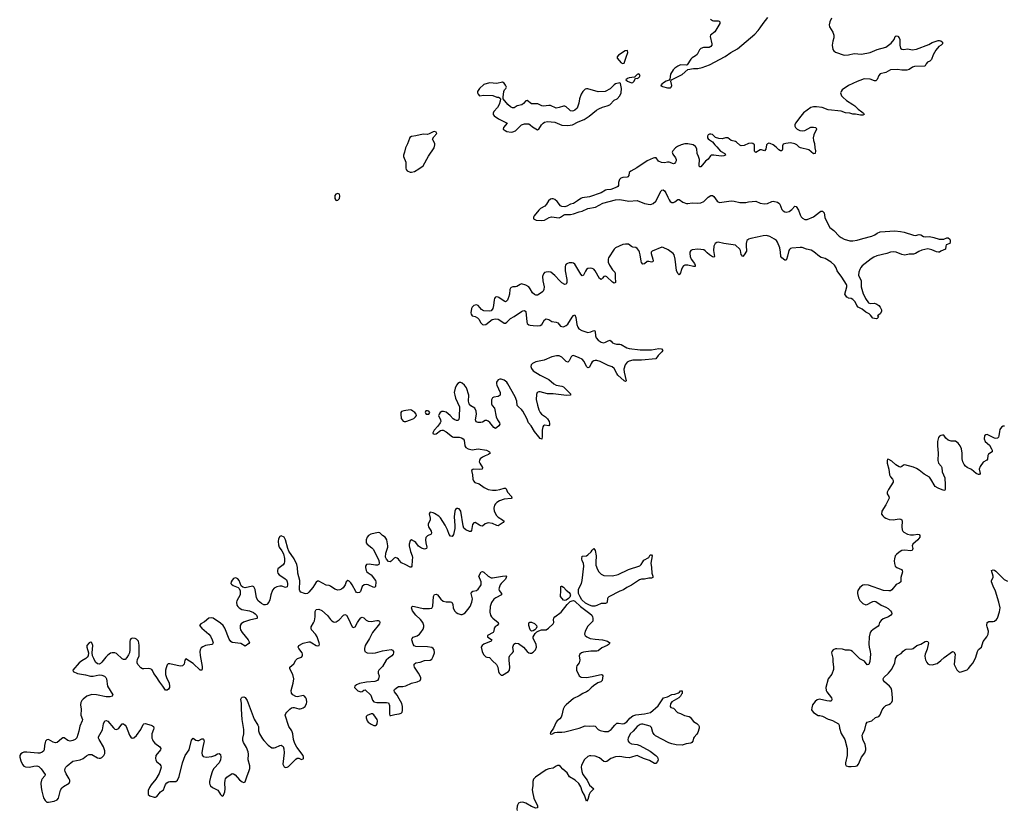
# Model space of a CAD drawing. Header units: inches. Extents: x 2005975 to 2217453, y 644152 to 846769.
# Tile 2 of 162: x 2024753 to 2038366, y 672914 to 683842. Entities that reach past the tile are written whole.
import ezdxf

# ---------------------------------------------------------------- set-up
doc = ezdxf.new("R2010")
doc.units = ezdxf.units.IN
doc.header["$MEASUREMENT"] = 0
for name, color, linetype in [('C0627', 7, 'Continuous'), ('C0628', 7, 'Continuous'), ('C0637', 7, 'Continuous'), ('C0638', 7, 'Continuous')]:
    doc.layers.add(name, color=color, linetype=linetype)

msp = doc.modelspace()

# ---------------------------------------------------------------- linework, layer by layer
at = {"layer": 'C0627', "color": 6, "elevation": 300}
for points in [[(2030000, 676371), (2029990, 676383), (2029970, 676400), (2029950, 676406), (2029930, 676400), (2029890, 676359), (2029873, 676347), (2029850, 676352), (2029823, 676383), (2029811, 676411), (2029814, 676470), (2029844, 676550), (2029843, 676570), (2029827, 676650), (2029817, 676677), (2029805, 676690), (2029768, 676710), (2029730, 676750), (2029710, 676754), (2029608, 676730), (2029576, 676710), (2029559, 676690), (2029544, 676650), (2029541, 676630), (2029545, 676610), (2029559, 676590), (2029623, 676543), (2029642, 676522), (2029716, 676370), (2029725, 676330), (2029718, 676310), (2029698, 676302), (2029670, 676302), (2029584, 676317), (2029550, 676312), (2029536, 676290), (2029533, 676270), (2029541, 676230), (2029552, 676212), (2029570, 676196), (2029614, 676170), (2029671, 676090), (2029676, 676070), (2029671, 676009), (2029664, 675996), (2029650, 675991), (2029570, 676029), (2029546, 676034), (2029517, 676030), (2029490, 676008), (2029471, 675950), (2029463, 675937), (2029450, 675926), (2029430, 675921), (2029410, 675926), (2029398, 675938), (2029350, 676030), (2029330, 676059), (2029310, 676081), (2029290, 676089), (2029267, 676073), (2029252, 676030), (2029225, 675990), (2029204, 675970), (2029181, 675959), (2029150, 675957), (2029109, 675969), (2029050, 676013), (2029030, 676020), (2028990, 676025), (2028890, 676083), (2028870, 676080), (2028853, 676067), (2028806, 675994), (2028752, 675928), (2028730, 675912), (2028710, 675907), (2028690, 675908), (2028642, 675930), (2028626, 675946), (2028622, 675962), (2028624, 676090), (2028599, 676190), (2028595, 676270), (2028585, 676310), (2028550, 676390), (2028476, 676496), (2028462, 676530), (2028430, 676654), (2028410, 676687), (2028370, 676709), (2028357, 676703), (2028350, 676699), (2028332, 676668), (2028327, 676630), (2028330, 676585), (2028341, 676550), (2028378, 676498), (2028398, 676458), (2028413, 676393), (2028416, 676350), (2028411, 676330), (2028394, 676306), (2028324, 676250), (2028315, 676230), (2028316, 676210), (2028324, 676190), (2028341, 676170), (2028419, 676119), (2028440, 676100), (2028452, 676072), (2028455, 676050), (2028456, 676030), (2028450, 676002), (2028430, 675991), (2028375, 676010), (2028350, 676012), (2028310, 676004), (2028270, 675983), (2028250, 675956), (2028223, 675890), (2028210, 675821), (2028199, 675790), (2028170, 675759), (2028150, 675753), (2028130, 675755), (2028097, 675770), (2028049, 675810), (2028029, 675850), (2028007, 675967), (2027990, 676002), (2027970, 676010), (2027870, 675990), (2027836, 675996), (2027817, 676017), (2027786, 676090), (2027770, 676111), (2027750, 676122), (2027730, 676126), (2027710, 676119), (2027690, 676096), (2027677, 676070), (2027673, 676050), (2027680, 676040), (2027703, 676023), (2027772, 675992), (2027783, 675983), (2027799, 675950), (2027803, 675910), (2027800, 675890), (2027755, 675810), (2027749, 675790), (2027755, 675750), (2027769, 675730), (2027789, 675710), (2027826, 675690), (2027929, 675669), (2027987, 675647), (2028010, 675630), (2028027, 675610), (2028036, 675590), (2028035, 675570), (2028030, 675565), (2027930, 675540), (2027848, 675512), (2027816, 675490), (2027803, 675470), (2027799, 675430), (2027806, 675410), (2027831, 675370), (2027913, 675270), (2027928, 675232), (2027920, 675220), (2027870, 675184), (2027810, 675217), (2027690, 675234), (2027670, 675247), (2027650, 675277), (2027591, 675430), (2027564, 675470), (2027530, 675501), (2027430, 675571), (2027410, 675576), (2027370, 675570), (2027310, 675518), (2027259, 675490), (2027241, 675470), (2027272, 675430), (2027366, 675346), (2027390, 675319), (2027416, 675270), (2027426, 675230), (2027418, 675210), (2027410, 675205), (2027323, 675190), (2027286, 675174), (2027264, 675157), (2027248, 675132), (2027244, 675110), (2027246, 675054), (2027278, 674902), (2027277, 674870), (2027270, 674850), (2027250, 674850), (2027150, 674942), (2027050, 675009), (2027037, 674990), (2027026, 674933), (2027006, 674910), (2026970, 674905), (2026830, 674938), (2026804, 674936), (2026790, 674924), (2026777, 674883), (2026771, 674849), (2026770, 674790), (2026781, 674750), (2026821, 674670), (2026826, 674630), (2026822, 674610), (2026810, 674590), (2026790, 674576), (2026770, 674576), (2026758, 674590), (2026734, 674630), (2026690, 674683), (2026641, 674761), (2026606, 674806), (2026590, 674845), (2026578, 674858), (2026558, 674870), (2026530, 674875), (2026470, 674867), (2026450, 674871), (2026430, 674884), (2026388, 674930), (2026378, 674950), (2026376, 674970), (2026383, 674997), (2026407, 675050), (2026405, 675195), (2026395, 675250), (2026370, 675280), (2026350, 675290), (2026310, 675291), (2026290, 675283), (2026281, 675270), (2026274, 675246), (2026278, 675130), (2026271, 675090), (2026259, 675061), (2026236, 675024), (2026210, 674998), (2026190, 674996), (2026170, 675006), (2026090, 675082), (2026068, 675092), (2026030, 675092), (2026010, 675084), (2025970, 675058), (2025942, 675030), (2025890, 674960), (2025870, 674941), (2025850, 674933), (2025830, 674938), (2025803, 674963), (2025777, 675010), (2025761, 675050), (2025754, 675090), (2025762, 675190), (2025752, 675230), (2025750, 675234), (2025730, 675237), (2025712, 675230), (2025683, 675190), (2025681, 675170), (2025705, 675090), (2025701, 675050), (2025688, 675030), (2025668, 675012), (2025610, 674980), (2025575, 674950), (2025487, 674850), (2025491, 674831), (2025550, 674806), (2025665, 674785), (2025730, 674768), (2025770, 674767), (2025850, 674788), (2025890, 674783), (2025927, 674767), (2025943, 674750), (2025951, 674731), (2025965, 674630), (2026042, 674510), (2026032, 674490), (2025999, 674481), (2025950, 674481), (2025813, 674510), (2025750, 674512), (2025683, 674490), (2025630, 674451), (2025610, 674430), (2025597, 674403), (2025592, 674370), (2025602, 674310), (2025599, 674230), (2025620, 674170), (2025619, 674150), (2025584, 674076), (2025572, 674008), (2025545, 673915), (2025522, 673890), (2025490, 673878), (2025450, 673871), (2025420, 673880), (2025370, 673914), (2025350, 673913), (2025330, 673902), (2025272, 673850), (2025250, 673845), (2025214, 673854), (2025150, 673890), (2025130, 673887), (2025111, 673868), (2025104, 673850), (2025095, 673810), (2025091, 673749), (2025081, 673730), (2025063, 673717), (2025030, 673705), (2025003, 673703), (2024850, 673718), (2024810, 673716), (2024790, 673710), (2024767, 673693), (2024753, 673670), (2024753, 673650), (2024770, 673596), (2024790, 673546), (2024810, 673523), (2024833, 673513), (2024888, 673508), (2024950, 673524), (2024990, 673526), (2025018, 673518), (2025050, 673487), (2025103, 673410), (2025100, 673390), (2025065, 673350), (2025053, 673330), (2025045, 673290), (2025048, 673230), (2025057, 673177), (2025084, 673084), (2025104, 673050), (2025130, 673028), (2025150, 673026), (2025230, 673038), (2025270, 673058), (2025290, 673083), (2025318, 673190), (2025337, 673223), (2025358, 673242), (2025435, 673290), (2025447, 673310), (2025446, 673330), (2025438, 673350), (2025396, 673416), (2025380, 673450), (2025378, 673470), (2025381, 673490), (2025392, 673510), (2025410, 673528), (2025490, 673594), (2025590, 673610), (2025630, 673630), (2025675, 673665), (2025710, 673684), (2025730, 673687), (2025750, 673683), (2025830, 673640), (2025850, 673634), (2025870, 673634), (2025890, 673644), (2025918, 673670), (2025930, 673698), (2025930, 673737), (2025910, 673792), (2025850, 673890), (2025843, 673910), (2025843, 673930), (2025896, 674024), (2025913, 674107), (2025930, 674148), (2025950, 674156), (2025970, 674145), (2026050, 674052), (2026070, 674034), (2026090, 674030), (2026110, 674038), (2026124, 674050), (2026170, 674110), (2026190, 674110), (2026210, 674092), (2026224, 674070), (2026270, 673953), (2026290, 673924), (2026310, 673911), (2026330, 673916), (2026370, 673946), (2026430, 674030), (2026459, 674101), (2026470, 674110), (2026490, 674112), (2026571, 674090), (2026590, 674082), (2026602, 674070), (2026609, 674050), (2026605, 674030), (2026581, 673970), (2026578, 673950), (2026581, 673910), (2026588, 673890), (2026597, 673870), (2026621, 673841), (2026692, 673792), (2026706, 673770), (2026701, 673750), (2026635, 673670), (2026629, 673630), (2026634, 673610), (2026646, 673590), (2026690, 673552), (2026703, 673530), (2026708, 673510), (2026701, 673479), (2026679, 673421), (2026637, 673343), (2026570, 673266), (2026546, 673230), (2026530, 673186), (2026527, 673150), (2026531, 673130), (2026550, 673115), (2026610, 673096), (2026630, 673096), (2026650, 673105), (2026701, 673170), (2026743, 673197), (2026771, 673269), (2026787, 673293), (2026810, 673307), (2026830, 673311), (2026910, 673312), (2026936, 673330), (2026960, 673380), (2027004, 673570), (2027043, 673670), (2027094, 673750), (2027130, 673881), (2027150, 673911), (2027190, 673882), (2027210, 673877), (2027230, 673880), (2027270, 673901), (2027290, 673902), (2027295, 673895), (2027303, 673870), (2027301, 673850), (2027281, 673770), (2027273, 673710), (2027277, 673677), (2027290, 673656), (2027329, 673649), (2027410, 673658), (2027450, 673670), (2027490, 673693), (2027510, 673699), (2027530, 673686), (2027535, 673650), (2027531, 673610), (2027511, 673569), (2027439, 673490), (2027419, 673461), (2027390, 673370), (2027377, 673310), (2027377, 673290), (2027381, 673270), (2027393, 673250), (2027419, 673230), (2027491, 673190), (2027517, 673157), (2027530, 673131), (2027550, 673111), (2027570, 673125), (2027591, 673170), (2027596, 673210), (2027590, 673290), (2027592, 673330), (2027600, 673350), (2027616, 673370), (2027690, 673420), (2027710, 673419), (2027730, 673403), (2027790, 673335), (2027830, 673306), (2027850, 673299), (2027859, 673301), (2027870, 673306), (2027877, 673323), (2027896, 673390), (2027923, 673450), (2027934, 673490), (2027934, 673530), (2027911, 673610), (2027916, 673690), (2027910, 673723), (2027890, 673782), (2027849, 673849), (2027838, 673878), (2027839, 673910), (2027852, 673970), (2027854, 674030), (2027830, 674170), (2027820, 674310), (2027821, 674390), (2027810, 674450), (2027818, 674470), (2027830, 674478), (2027850, 674484), (2027870, 674473), (2027897, 674430), (2027993, 674173), (2028047, 674090), (2028054, 674070), (2028056, 674010), (2028069, 673970), (2028110, 673902), (2028130, 673877), (2028190, 673813), (2028239, 673779), (2028270, 673775), (2028290, 673780), (2028350, 673810), (2028370, 673812), (2028394, 673794), (2028405, 673765), (2028408, 673710), (2028393, 673553), (2028410, 673515), (2028430, 673505), (2028450, 673508), (2028470, 673518), (2028570, 673622), (2028590, 673636), (2028610, 673636), (2028650, 673617), (2028670, 673623), (2028675, 673630), (2028677, 673650), (2028672, 673670), (2028585, 673785), (2028557, 673837), (2028540, 673890), (2028531, 673971), (2028514, 674010), (2028476, 674070), (2028424, 674230), (2028431, 674250), (2028445, 674270), (2028487, 674313), (2028510, 674328), (2028530, 674335), (2028550, 674336), (2028610, 674316), (2028630, 674315), (2028650, 674320), (2028673, 674330), (2028698, 674350), (2028717, 674390), (2028721, 674410), (2028716, 674450), (2028708, 674470), (2028690, 674491), (2028670, 674501), (2028596, 674484), (2028570, 674486), (2028530, 674508), (2028511, 674531), (2028505, 674570), (2028533, 674670), (2028541, 674730), (2028531, 674790), (2028486, 674870), (2028490, 674890), (2028541, 674939), (2028571, 674990), (2028594, 675010), (2028648, 675032), (2028665, 675050), (2028665, 675070), (2028658, 675090), (2028610, 675150), (2028601, 675170), (2028610, 675192), (2028670, 675222), (2028750, 675242), (2028770, 675240), (2028790, 675230), (2028850, 675190), (2028874, 675186), (2028892, 675190), (2028896, 675210), (2028893, 675230), (2028867, 675310), (2028844, 675350), (2028786, 675406), (2028781, 675430), (2028784, 675450), (2028816, 675504), (2028828, 675532), (2028838, 675590), (2028837, 675663), (2028851, 675689), (2028890, 675693), (2028930, 675677), (2029010, 675605), (2029050, 675550), (2029070, 675532), (2029090, 675520), (2029110, 675515), (2029130, 675518), (2029170, 675544), (2029230, 675609), (2029250, 675618), (2029270, 675610), (2029296, 675570), (2029349, 675449), (2029370, 675441), (2029392, 675450), (2029422, 675510), (2029450, 675552), (2029470, 675574), (2029490, 675582), (2029510, 675575), (2029542, 675542), (2029570, 675526), (2029610, 675524), (2029690, 675538), (2029710, 675535), (2029726, 675526), (2029732, 675510), (2029729, 675490), (2029630, 675370), (2029591, 675289), (2029531, 675190), (2029519, 675150), (2029518, 675130), (2029524, 675110), (2029558, 675090), (2029626, 675086), (2029670, 675092), (2029770, 675119), (2029890, 675136), (2029909, 675129), (2029922, 675110), (2029923, 675090), (2029916, 675070), (2029899, 675050), (2029850, 675016), (2029821, 674990), (2029770, 674902), (2029716, 674850), (2029708, 674830), (2029709, 674810), (2029723, 674770), (2029714, 674730), (2029699, 674710), (2029664, 674696), (2029550, 674685), (2029450, 674664), (2029411, 674650), (2029385, 674630), (2029380, 674610), (2029430, 674565), (2029470, 674550), (2029490, 674555), (2029510, 674572), (2029530, 674577), (2029606, 674506), (2029619, 674479), (2029630, 674434), (2029650, 674413), (2029690, 674405), (2029825, 674405), (2029850, 674401), (2029864, 674364), (2029864, 674244), (2029870, 674226), (2029883, 674223), (2029941, 674239), (2029995, 674245), (2030000, 674247)], [(2030000, 674453), (2029970, 674504), (2029935, 674550), (2029932, 674570), (2029937, 674583), (2029956, 674604), (2029990, 674626), (2030000, 674626)]]:
    msp.add_lwpolyline(points, dxfattribs=at)
msp.add_lwpolyline([(2029630, 674249), (2029610, 674249), (2029555, 674225), (2029543, 674210), (2029541, 674190), (2029555, 674150), (2029573, 674130), (2029610, 674106), (2029650, 674087), (2029670, 674086), (2029685, 674095), (2029696, 674110), (2029701, 674150), (2029694, 674170), (2029650, 674233)], close=True, dxfattribs=at)
at = {"layer": 'C0628', "color": 6, "elevation": 300}
msp.add_lwpolyline([(2029150, 681439), (2029123, 681430), (2029111, 681410), (2029108, 681390), (2029111, 681371), (2029125, 681345), (2029130, 681342), (2029150, 681345), (2029175, 681370), (2029177, 681403), (2029173, 681430)], close=True, dxfattribs=at)
at = {"layer": 'C0637', "color": 6}
for points, elevation in [([(2031326, 680000), (2031319, 679990), (2031311, 679969), (2031303, 679890), (2031294, 679850), (2031270, 679818), (2031250, 679812), (2031170, 679818), (2031150, 679826), (2031137, 679837), (2031090, 679891), (2031070, 679900), (2031034, 679890), (2031007, 679870), (2030998, 679850), (2030991, 679791), (2030993, 679770), (2031010, 679750), (2031050, 679739), (2031081, 679721), (2031100, 679700), (2031130, 679653), (2031150, 679630), (2031170, 679622), (2031196, 679630), (2031283, 679697), (2031330, 679708), (2031370, 679701), (2031392, 679690), (2031450, 679648), (2031470, 679648), (2031490, 679660), (2031537, 679710), (2031590, 679740), (2031690, 679808), (2031710, 679818), (2031730, 679822), (2031750, 679807), (2031764, 679664), (2031770, 679644), (2031790, 679626), (2031810, 679618), (2031853, 679613), (2031910, 679611), (2031950, 679616), (2031973, 679630), (2032007, 679693), (2032033, 679707), (2032070, 679697), (2032110, 679672), (2032170, 679663), (2032192, 679652), (2032230, 679607), (2032250, 679599), (2032270, 679597), (2032310, 679613), (2032330, 679635), (2032390, 679730), (2032410, 679753), (2032430, 679762), (2032444, 679724), (2032454, 679630), (2032469, 679590), (2032482, 679570), (2032524, 679544), (2032610, 679520), (2032650, 679525), (2032690, 679546), (2032703, 679543), (2032711, 679531), (2032715, 679470), (2032723, 679443), (2032750, 679410), (2032790, 679386), (2032830, 679377), (2032850, 679382), (2032890, 679405), (2032910, 679410), (2032930, 679400), (2032950, 679377), (2032970, 679364), (2033005, 679355), (2033050, 679355), (2033070, 679350), (2033147, 679307), (2033177, 679297), (2033330, 679277), (2033490, 679280), (2033590, 679296), (2033625, 679290), (2033643, 679270), (2033631, 679250), (2033580, 679200), (2033547, 679153), (2033350, 679134), (2033230, 679136), (2033178, 679122), (2033151, 679109), (2033122, 679070), (2033106, 679010), (2033111, 678970), (2033140, 678850), (2033130, 678840), (2033110, 678851), (2033024, 678930), (2033009, 678949), (2032970, 679020), (2032944, 679044), (2032890, 679063), (2032779, 679119), (2032730, 679132), (2032710, 679131), (2032690, 679125), (2032669, 679111), (2032654, 679090), (2032630, 679040), (2032610, 679028), (2032590, 679050), (2032555, 679115), (2032528, 679148), (2032490, 679170), (2032410, 679198), (2032390, 679195), (2032377, 679183), (2032350, 679126), (2032330, 679110), (2032310, 679116), (2032250, 679176), (2032230, 679188), (2032210, 679194), (2032175, 679195), (2032110, 679182), (2032004, 679136), (2031890, 679112), (2031844, 679090), (2031824, 679070), (2031821, 679050), (2031830, 679019), (2031854, 678990), (2031947, 678930), (2032068, 678868), (2032139, 678810), (2032170, 678791), (2032250, 678774), (2032270, 678765), (2032291, 678750), (2032368, 678670), (2032366, 678650), (2032315, 678645), (2032128, 678668), (2032049, 678669), (2031950, 678697), (2031930, 678698), (2031908, 678690), (2031897, 678663), (2031895, 678590), (2031910, 678512), (2031930, 678450), (2031950, 678410), (2031967, 678387), (2032022, 678350), (2032050, 678324), (2032071, 678290), (2032078, 678262), (2032077, 678243), (2032070, 678230), (2032010, 678237), (2031994, 678226), (2031986, 678214), (2031975, 678170), (2031978, 678082), (2031970, 678042), (2031950, 678051), (2031930, 678076), (2031872, 678150), (2031823, 678230), (2031789, 678270), (2031766, 678330), (2031711, 678431), (2031690, 678455), (2031648, 678490), (2031633, 678510), (2031627, 678570), (2031602, 678630), (2031500, 678810), (2031486, 678830), (2031450, 678859), (2031410, 678875), (2031390, 678873), (2031370, 678862), (2031354, 678846), (2031346, 678830), (2031344, 678810), (2031349, 678790), (2031395, 678690), (2031398, 678670), (2031394, 678650), (2031369, 678631), (2031310, 678622), (2031290, 678614), (2031275, 678585), (2031277, 678530), (2031287, 678507), (2031317, 678470), (2031340, 678350), (2031357, 678310), (2031385, 678270), (2031389, 678250), (2031376, 678230), (2031350, 678205), (2031330, 678193), (2031310, 678204), (2031255, 678275), (2031230, 678294), (2031210, 678303), (2031190, 678302), (2031150, 678278), (2031130, 678273), (2031090, 678273), (2031065, 678285), (2031055, 678310), (2031067, 678390), (2031064, 678430), (2031045, 678470), (2030990, 678503), (2030967, 678530), (2030958, 678570), (2030964, 678650), (2030930, 678751), (2030903, 678790), (2030870, 678817), (2030850, 678825), (2030835, 678825), (2030810, 678815), (2030790, 678790), (2030773, 678747), (2030762, 678690), (2030767, 678650), (2030780, 678610), (2030835, 678490), (2030831, 678349), (2030823, 678317), (2030810, 678302), (2030790, 678301), (2030770, 678310), (2030746, 678326), (2030704, 678370), (2030650, 678415), (2030613, 678427), (2030590, 678424), (2030568, 678410), (2030553, 678390), (2030545, 678370), (2030573, 678310), (2030574, 678290), (2030568, 678270), (2030536, 678224), (2030485, 678170), (2030463, 678130), (2030464, 678124), (2030475, 678115), (2030490, 678111), (2030510, 678119), (2030570, 678164), (2030590, 678169), (2030610, 678167), (2030650, 678147), (2030735, 678075), (2030750, 678070), (2030830, 678072), (2030862, 678062), (2030883, 678050), (2030897, 678030), (2030905, 677950), (2030920, 677930), (2030952, 677910), (2031010, 677895), (2031090, 677912), (2031206, 677890), (2031249, 677870), (2031258, 677850), (2031233, 677830), (2031190, 677815), (2031150, 677794), (2031121, 677770), (2031109, 677750), (2031106, 677730), (2031114, 677710), (2031151, 677650), (2031148, 677630), (2031110, 677622), (2031033, 677627), (2031016, 677624), (2030999, 677610), (2031012, 677552), (2031018, 677490), (2031026, 677466), (2031046, 677446), (2031104, 677424), (2031174, 677374), (2031232, 677350), (2031290, 677339), (2031342, 677338), (2031390, 677346), (2031450, 677368), (2031470, 677366), (2031478, 677358), (2031497, 677310), (2031553, 677250), (2031559, 677230), (2031550, 677225), (2031450, 677215), (2031387, 677193), (2031350, 677170), (2031331, 677150), (2031319, 677130), (2031308, 677090), (2031312, 677050), (2031344, 676990), (2031367, 676967), (2031430, 676930), (2031450, 676910), (2031439, 676890), (2031370, 676847), (2031350, 676851), (2031290, 676878), (2031230, 676885), (2031190, 676874), (2031150, 676843), (2031130, 676844), (2031110, 676853), (2031050, 676891), (2031033, 676887), (2031014, 676866), (2030999, 676781), (2030990, 676767), (2030970, 676767), (2030920, 676790), (2030895, 676815), (2030885, 676845), (2030854, 677050), (2030830, 677079), (2030810, 677087), (2030795, 677085), (2030777, 677070), (2030768, 677050), (2030759, 676970), (2030769, 676851), (2030767, 676810), (2030750, 676725), (2030743, 676710), (2030730, 676698), (2030710, 676704), (2030690, 676726), (2030667, 676790), (2030636, 676856), (2030570, 676956), (2030550, 676977), (2030490, 677018), (2030470, 677027), (2030430, 677036), (2030418, 677022), (2030414, 677010), (2030430, 676950), (2030429, 676930), (2030401, 676870), (2030399, 676850), (2030403, 676830), (2030441, 676770), (2030447, 676750), (2030440, 676730), (2030390, 676706), (2030370, 676683), (2030363, 676650), (2030367, 676610), (2030382, 676550), (2030375, 676530), (2030350, 676522), (2030310, 676535), (2030266, 676566), (2030230, 676613), (2030210, 676630), (2030170, 676654), (2030150, 676639), (2030137, 676590), (2030139, 676570), (2030158, 676490), (2030181, 676430), (2030184, 676410), (2030177, 676370), (2030173, 676287), (2030164, 676276), (2030150, 676274), (2030090, 676308), (2030032, 676332), (2030000, 676371)], 300), ([(2031509, 680000), (2031507, 679993), (2031496, 679964), (2031485, 679950), (2031470, 679944), (2031450, 679950), (2031376, 680000)], 300), ([(2036441, 680000), (2036446, 679990), (2036490, 679930), (2036510, 679920), (2036570, 679922), (2036604, 679910), (2036630, 679893), (2036650, 679870), (2036670, 679830), (2036670, 679809), (2036650, 679776), (2036611, 679750), (2036625, 679730), (2036607, 679713), (2036592, 679708), (2036550, 679714), (2036518, 679758), (2036496, 679776), (2036450, 679797), (2036399, 679839), (2036343, 679870), (2036325, 679890), (2036302, 679942), (2036273, 679973), (2036250, 679987), (2036210, 679994), (2036201, 680000)], 300), ([(2038370, 678225), (2038350, 678224), (2038326, 678210), (2038304, 678176), (2038297, 678150), (2038292, 678088), (2038285, 678070), (2038270, 678056), (2038250, 678054), (2038230, 678058), (2038130, 678108), (2038110, 678104), (2038090, 678090), (2038086, 678050), (2038099, 678010), (2038161, 677961), (2038189, 677910), (2038197, 677890), (2038198, 677870), (2038145, 677835), (2038140, 677820), (2038135, 677765), (2038126, 677754), (2038075, 677725), (2038032, 677668), (2038019, 677630), (2038032, 677568), (2038025, 677555), (2038010, 677555), (2037976, 677570), (2037910, 677626), (2037850, 677653), (2037830, 677669), (2037810, 677694), (2037794, 677730), (2037785, 677770), (2037785, 677850), (2037775, 677910), (2037757, 677950), (2037729, 677989), (2037690, 678016), (2037630, 678017), (2037590, 678031), (2037558, 678058), (2037530, 678097), (2037510, 678101), (2037486, 678094), (2037470, 678087), (2037454, 678066), (2037440, 678010), (2037441, 677950), (2037453, 677850), (2037447, 677750), (2037456, 677710), (2037495, 677670), (2037501, 677650), (2037508, 677590), (2037542, 677510), (2037550, 677410), (2037550, 677350), (2037542, 677338), (2037530, 677332), (2037450, 677366), (2037410, 677389), (2037350, 677491), (2037330, 677517), (2037260, 677560), (2037190, 677614), (2037150, 677639), (2037110, 677656), (2036990, 677690), (2036970, 677683), (2036950, 677667), (2036930, 677658), (2036910, 677663), (2036868, 677688), (2036810, 677738), (2036770, 677763), (2036750, 677768), (2036744, 677750), (2036745, 677710), (2036767, 677630), (2036777, 677550), (2036790, 677523), (2036818, 677490), (2036828, 677470), (2036828, 677450), (2036764, 677350), (2036746, 677310), (2036746, 677290), (2036769, 677250), (2036774, 677230), (2036726, 677134), (2036673, 677050), (2036669, 677009), (2036684, 676984), (2036704, 676964), (2036727, 676950), (2036773, 676933), (2036827, 676927), (2036910, 676941), (2036937, 676937), (2036948, 676928), (2036955, 676910), (2036950, 676830), (2036954, 676790), (2036963, 676770), (2036976, 676756), (2037026, 676730), (2037070, 676722), (2037110, 676719), (2037170, 676730), (2037187, 676727), (2037198, 676710), (2037196, 676690), (2037171, 676650), (2037101, 676590), (2037093, 676570), (2037102, 676530), (2037094, 676506), (2037070, 676498), (2036990, 676510), (2036950, 676504), (2036910, 676483), (2036873, 676450), (2036859, 676430), (2036846, 676390), (2036843, 676363), (2036847, 676327), (2036858, 676290), (2036882, 676270), (2036943, 676243), (2036955, 676230), (2036959, 676210), (2036934, 676130), (2036937, 676090), (2036933, 676070), (2036910, 676051), (2036870, 676034), (2036810, 675960), (2036790, 675949), (2036770, 675945), (2036694, 675954), (2036490, 676026), (2036432, 676032), (2036410, 676025), (2036370, 675994), (2036342, 675950), (2036335, 675930), (2036334, 675910), (2036350, 675850), (2036370, 675813), (2036410, 675771), (2036450, 675753), (2036470, 675756), (2036528, 675792), (2036550, 675801), (2036570, 675804), (2036590, 675801), (2036661, 675750), (2036730, 675722), (2036761, 675701), (2036792, 675670), (2036804, 675650), (2036809, 675630), (2036795, 675610), (2036766, 675590), (2036690, 675558), (2036662, 675538), (2036641, 675510), (2036629, 675471), (2036621, 675459), (2036546, 675410), (2036526, 675390), (2036513, 675370), (2036499, 675310), (2036494, 675210), (2036498, 675170), (2036513, 675110), (2036515, 675070), (2036507, 674970), (2036492, 674928), (2036470, 674924), (2036434, 674974), (2036370, 675007), (2036267, 675107), (2036242, 675122), (2036226, 675127), (2036170, 675129), (2036130, 675139), (2036050, 675145), (2036030, 675144), (2035999, 675130), (2035981, 675110), (2035976, 675090), (2035996, 675016), (2035995, 674970), (2036005, 674890), (2036002, 674858), (2035983, 674797), (2035930, 674729), (2035899, 674610), (2035905, 674570), (2035914, 674550), (2035976, 674470), (2035982, 674450), (2035980, 674440), (2035970, 674424), (2035950, 674420), (2035910, 674425), (2035810, 674450), (2035779, 674441), (2035750, 674418), (2035716, 674370), (2035703, 674330), (2035702, 674302), (2035707, 674287), (2035726, 674266), (2035790, 674223), (2035817, 674223), (2035850, 674213), (2035930, 674173), (2035950, 674170), (2035990, 674155), (2036072, 674110), (2036081, 674090), (2036088, 674048), (2036110, 673976), (2036159, 673890), (2036191, 673770), (2036192, 673672), (2036168, 673570), (2036168, 673548), (2036181, 673530), (2036210, 673518), (2036250, 673517), (2036310, 673524), (2036330, 673530), (2036351, 673550), (2036391, 673650), (2036437, 673710), (2036451, 673749), (2036452, 673772), (2036444, 673824), (2036412, 673892), (2036402, 673950), (2036408, 673972), (2036438, 674030), (2036454, 674110), (2036472, 674130), (2036534, 674150), (2036585, 674195), (2036630, 674210), (2036650, 674233), (2036678, 674302), (2036703, 674337), (2036730, 674360), (2036770, 674376), (2036790, 674389), (2036810, 674410), (2036818, 674430), (2036821, 674470), (2036810, 674570), (2036801, 674601), (2036780, 674630), (2036708, 674690), (2036694, 674710), (2036690, 674730), (2036699, 674750), (2036766, 674810), (2036810, 674866), (2036851, 674950), (2036860, 675010), (2036888, 675052), (2036939, 675081), (2036967, 675113), (2036990, 675132), (2037010, 675140), (2037090, 675145), (2037107, 675150), (2037158, 675190), (2037210, 675211), (2037270, 675248), (2037292, 675252), (2037310, 675248), (2037319, 675230), (2037297, 675143), (2037271, 675070), (2037268, 675048), (2037270, 675012), (2037274, 674994), (2037295, 674955), (2037310, 674939), (2037326, 674930), (2037370, 674925), (2037437, 674943), (2037490, 674983), (2037533, 675027), (2037650, 675109), (2037670, 675106), (2037685, 675070), (2037684, 675024), (2037674, 674930), (2037710, 674856), (2037732, 674832), (2037750, 674825), (2037770, 674826), (2037850, 674856), (2037870, 674872), (2037904, 674916), (2037937, 674950), (2037971, 675030), (2037993, 675110), (2038010, 675134), (2038052, 675168), (2038075, 675245), (2038122, 675310), (2038143, 675350), (2038148, 675390), (2038128, 675450), (2038126, 675470), (2038131, 675510), (2038150, 675524), (2038210, 675522), (2038231, 675529), (2038260, 675550), (2038273, 675570), (2038301, 675659), (2038307, 675710), (2038291, 675791), (2038242, 675942), (2038210, 676012), (2038190, 676070), (2038190, 676092), (2038212, 676130), (2038211, 676151), (2038189, 676230), (2038210, 676237), (2038230, 676233), (2038250, 676217), (2038364, 676104), (2038410, 676081)], 400), ([(2030000, 674626), (2030050, 674626), (2030090, 674633), (2030170, 674670), (2030250, 674689), (2030289, 674710), (2030301, 674730), (2030300, 674750), (2030268, 674810), (2030211, 674890), (2030205, 674910), (2030207, 674933), (2030230, 674950), (2030290, 674961), (2030350, 674984), (2030430, 674987), (2030450, 675004), (2030470, 675039), (2030486, 675090), (2030483, 675130), (2030471, 675151), (2030450, 675163), (2030390, 675173), (2030230, 675178), (2030207, 675187), (2030192, 675210), (2030176, 675270), (2030177, 675290), (2030193, 675307), (2030250, 675327), (2030282, 675350), (2030300, 675370), (2030330, 675419), (2030341, 675450), (2030341, 675470), (2030327, 675510), (2030294, 675550), (2030231, 675610), (2030183, 675670), (2030168, 675710), (2030179, 675730), (2030190, 675734), (2030210, 675730), (2030330, 675701), (2030418, 675702), (2030450, 675708), (2030464, 675736), (2030473, 675870), (2030490, 675898), (2030510, 675900), (2030530, 675893), (2030574, 675834), (2030610, 675806), (2030650, 675794), (2030710, 675796), (2030729, 675789), (2030740, 675760), (2030748, 675710), (2030766, 675670), (2030788, 675648), (2030812, 675632), (2030850, 675621), (2030870, 675622), (2030890, 675628), (2030910, 675643), (2030950, 675687), (2030979, 675730), (2031006, 675790), (2031015, 675835), (2030997, 675910), (2031001, 675930), (2031019, 675941), (2031070, 675953), (2031093, 675970), (2031124, 676016), (2031131, 676030), (2031131, 676070), (2031102, 676150), (2031132, 676208), (2031150, 676215), (2031170, 676205), (2031229, 676150), (2031270, 676129), (2031291, 676129), (2031430, 676150), (2031474, 676154), (2031485, 676150), (2031481, 676130), (2031469, 676110), (2031409, 676050), (2031396, 676030), (2031380, 675990), (2031377, 675970), (2031383, 675950), (2031414, 675910), (2031416, 675890), (2031334, 675850), (2031309, 675831), (2031276, 675784), (2031259, 675730), (2031254, 675650), (2031263, 675610), (2031274, 675590), (2031293, 675570), (2031370, 675510), (2031373, 675490), (2031354, 675470), (2031326, 675450), (2031315, 675430), (2031309, 675390), (2031299, 675370), (2031222, 675330), (2031219, 675310), (2031281, 675270), (2031271, 675250), (2031172, 675208), (2031145, 675190), (2031135, 675170), (2031146, 675110), (2031167, 675067), (2031197, 675037), (2031210, 675032), (2031250, 675027), (2031290, 674980), (2031343, 674930), (2031362, 674890), (2031374, 674834), (2031383, 674810), (2031410, 674781), (2031430, 674783), (2031509, 674830), (2031524, 674850), (2031530, 674890), (2031520, 674990), (2031521, 675030), (2031530, 675052), (2031568, 675090), (2031579, 675110), (2031570, 675170), (2031584, 675210), (2031610, 675222), (2031650, 675218), (2031718, 675170), (2031770, 675107), (2031790, 675090), (2031810, 675085), (2031830, 675087), (2031850, 675098), (2031882, 675130), (2031899, 675170), (2031894, 675210), (2031853, 675290), (2031852, 675310), (2031881, 675359), (2031901, 675379), (2031930, 675396), (2031966, 675406), (2032030, 675408), (2032064, 675430), (2032128, 675490), (2032137, 675510), (2032134, 675550), (2032137, 675570), (2032152, 675590), (2032240, 675650), (2032320, 675760), (2032362, 675798), (2032390, 675811), (2032410, 675813), (2032430, 675805), (2032507, 675730), (2032636, 675636), (2032661, 675610), (2032673, 675590), (2032679, 675570), (2032675, 675530), (2032610, 675461), (2032571, 675390), (2032562, 675350), (2032570, 675329), (2032592, 675310), (2032641, 675290), (2032710, 675278), (2032811, 675270), (2032879, 675250), (2032910, 675230), (2032901, 675210), (2032873, 675190), (2032803, 675157), (2032750, 675118), (2032730, 675112), (2032651, 675111), (2032550, 675099), (2032522, 675090), (2032495, 675070), (2032488, 675050), (2032497, 674990), (2032494, 674970), (2032487, 674953), (2032456, 674910), (2032450, 674890), (2032453, 674850), (2032489, 674770), (2032515, 674755), (2032591, 674751), (2032670, 674762), (2032767, 674787), (2032798, 674790), (2032806, 674786), (2032814, 674770), (2032804, 674710), (2032786, 674690), (2032746, 674674), (2032686, 674634), (2032652, 674608), (2032614, 674566), (2032591, 674549), (2032538, 674530), (2032486, 674494), (2032410, 674457), (2032306, 674370), (2032287, 674350), (2032265, 674310), (2032250, 674230), (2032239, 674201), (2032222, 674178), (2032184, 674150), (2032170, 674134), (2032133, 674047), (2032091, 673990), (2032089, 673969), (2032110, 673966), (2032153, 673987), (2032185, 673995), (2032250, 673992), (2032290, 673997), (2032490, 674050), (2032570, 674081), (2032630, 674075), (2032690, 674082), (2032710, 674075), (2032750, 674031), (2032778, 674018), (2032836, 674004), (2032870, 674001), (2032890, 674004), (2032930, 674030), (2032979, 674090), (2033010, 674117), (2033030, 674120), (2033090, 674109), (2033110, 674114), (2033145, 674135), (2033190, 674186), (2033230, 674221), (2033270, 674234), (2033390, 674246), (2033473, 674267), (2033582, 674358), (2033653, 674467), (2033710, 674483), (2033770, 674513), (2033810, 674519), (2033861, 674539), (2033875, 674545), (2033890, 674565), (2033910, 674565), (2033910, 674529), (2033901, 674519), (2033890, 674490), (2033868, 674470), (2033770, 674415), (2033750, 674384), (2033747, 674347), (2033756, 674336), (2033790, 674326), (2033847, 674267), (2033890, 674251), (2033944, 674224), (2034011, 674211), (2034023, 674203), (2034070, 674140), (2034114, 674114), (2034138, 674090), (2034145, 674070), (2034146, 674050), (2034130, 673990), (2034115, 673965), (2034076, 673924), (2034068, 673910), (2034060, 673870), (2034047, 673853), (2034030, 673843), (2033969, 673831), (2033910, 673813), (2033830, 673817), (2033770, 673832), (2033728, 673848), (2033543, 673943), (2033523, 673963), (2033505, 673990), (2033490, 674056), (2033470, 674077), (2033370, 674102), (2033350, 674104), (2033330, 674099), (2033290, 674070), (2033233, 674007), (2033193, 673970), (2033164, 673910), (2033162, 673890), (2033167, 673870), (2033180, 673850), (2033210, 673832), (2033290, 673824), (2033329, 673810), (2033470, 673730), (2033549, 673670), (2033570, 673648), (2033579, 673610), (2033573, 673587), (2033550, 673561), (2033530, 673560), (2033462, 673602), (2033376, 673630), (2033310, 673664), (2033290, 673669), (2033270, 673667), (2033210, 673646), (2033179, 673641), (2033130, 673643), (2033050, 673655), (2032988, 673652), (2032924, 673630), (2032870, 673588), (2032850, 673583), (2032830, 673590), (2032770, 673637), (2032710, 673662), (2032651, 673668), (2032630, 673667), (2032610, 673658), (2032563, 673617), (2032521, 673539), (2032517, 673510), (2032523, 673450), (2032538, 673410), (2032599, 673330), (2032630, 673261), (2032691, 673210), (2032639, 673161), (2032625, 673130), (2032610, 673061), (2032590, 673041), (2032564, 673124), (2032530, 673176), (2032510, 673240), (2032484, 673284), (2032434, 673330), (2032355, 673375), (2032323, 673430), (2032262, 673482), (2032230, 673520), (2032210, 673531), (2032190, 673532), (2032170, 673524), (2032130, 673496), (2032070, 673488), (2032030, 673475), (2031885, 673370), (2031857, 673343), (2031847, 673313), (2031846, 673250), (2031838, 673202), (2031841, 673170), (2031862, 673082), (2031910, 672977), (2031913, 672947), (2031890, 672945), (2031827, 672967), (2031750, 673011), (2031710, 673026), (2031670, 673022), (2031650, 673010), (2031634, 672986), (2031629, 672970), (2031628, 672930), (2031633, 672910)], 300), ([(2030000, 674247), (2030026, 674254), (2030040, 674270), (2030047, 674293), (2030047, 674350), (2030037, 674390), (2030000, 674453)], 300)]:
    msp.add_lwpolyline(points, dxfattribs=dict(at, elevation=elevation))
at = {"layer": 'C0637', "color": 6, "elevation": 300}
for points in [[(2030150, 678449), (2030063, 678437), (2030033, 678427), (2030023, 678410), (2030021, 678390), (2030029, 678329), (2030039, 678310), (2030054, 678294), (2030068, 678288), (2030090, 678289), (2030157, 678310), (2030201, 678330), (2030226, 678350), (2030239, 678370), (2030233, 678390), (2030216, 678410), (2030190, 678430), (2030170, 678443)], [(2030390, 678436), (2030370, 678433), (2030359, 678410), (2030362, 678402), (2030371, 678391), (2030390, 678389), (2030410, 678391), (2030424, 678410), (2030408, 678430)], [(2032950, 676155), (2033028, 676172), (2033170, 676243), (2033326, 676294), (2033347, 676313), (2033366, 676350), (2033384, 676370), (2033450, 676410), (2033470, 676443), (2033490, 676446), (2033498, 676430), (2033480, 676330), (2033490, 676270), (2033493, 676193), (2033507, 676150), (2033506, 676130), (2033490, 676124), (2033450, 676121), (2033390, 676109), (2033350, 676109), (2033320, 676100), (2033213, 676027), (2033145, 675995), (2033099, 675961), (2033050, 675941), (2032898, 675862), (2032885, 675850), (2032881, 675839), (2032876, 675790), (2032870, 675779), (2032850, 675773), (2032790, 675774), (2032730, 675746), (2032703, 675737), (2032670, 675737), (2032629, 675749), (2032577, 675777), (2032525, 675825), (2032502, 675862), (2032481, 675910), (2032477, 675950), (2032481, 675970), (2032518, 676050), (2032531, 676091), (2032554, 676290), (2032548, 676330), (2032530, 676363), (2032523, 676390), (2032530, 676428), (2032590, 676433), (2032610, 676445), (2032655, 676485), (2032670, 676511), (2032690, 676531), (2032710, 676506), (2032724, 676430), (2032717, 676343), (2032720, 676300), (2032742, 676242), (2032760, 676210), (2032790, 676178), (2032830, 676158)], [(2032290, 675812), (2032270, 675818), (2032232, 675870), (2032229, 675890), (2032234, 675930), (2032235, 676005), (2032242, 676010), (2032250, 676012), (2032270, 675998), (2032310, 675956), (2032350, 675923), (2032363, 675903), (2032367, 675890), (2032359, 675861), (2032341, 675839), (2032310, 675818)], [(2031830, 675390), (2031810, 675408), (2031790, 675470), (2031790, 675505), (2031805, 675515), (2031830, 675513), (2031870, 675494), (2031896, 675470), (2031903, 675450), (2031893, 675427), (2031874, 675406), (2031850, 675394)]]:
    msp.add_lwpolyline(points, close=True, dxfattribs=at)
at = {"layer": 'C0638', "color": 6, "elevation": 300}
for points in [[(2035978, 683862), (2035954, 683810), (2035945, 683770), (2035950, 683743), (2035993, 683670), (2036008, 683630), (2036008, 683590), (2035995, 683545), (2035987, 683490), (2035994, 683430), (2036009, 683409), (2036032, 683392), (2036154, 683350), (2036210, 683355), (2036290, 683373), (2036390, 683365), (2036509, 683389), (2036610, 683430), (2036730, 683460), (2036802, 683518), (2036844, 683570), (2036856, 683610), (2036870, 683619), (2036892, 683612), (2036912, 683590), (2036920, 683570), (2036921, 683490), (2036930, 683450), (2036950, 683433), (2036970, 683428), (2037030, 683437), (2037090, 683426), (2037150, 683433), (2037320, 683500), (2037370, 683527), (2037450, 683555), (2037470, 683555), (2037490, 683548), (2037511, 683530), (2037513, 683510), (2037494, 683490), (2037459, 683470), (2037420, 683420), (2037384, 683356), (2037361, 683290), (2037336, 683270), (2037306, 683254), (2037284, 683230), (2037270, 683204), (2037261, 683199), (2037124, 683196), (2037095, 683185), (2037050, 683153), (2037016, 683144), (2036950, 683143), (2036890, 683153), (2036791, 683149), (2036727, 683113), (2036650, 683092), (2036629, 683071), (2036606, 683014), (2036590, 682997), (2036570, 682996), (2036510, 683019), (2036430, 683025), (2036370, 682999), (2036330, 682988), (2036210, 682932), (2036125, 682870), (2036110, 682850), (2036103, 682830), (2036117, 682790), (2036134, 682770), (2036183, 682723), (2036272, 682670), (2036300, 682650), (2036345, 682605), (2036398, 682570), (2036420, 682550), (2036427, 682530), (2036410, 682523), (2036378, 682522), (2036310, 682534), (2036270, 682536), (2036228, 682548), (2036170, 682554), (2036110, 682576), (2035930, 682596), (2035849, 682629), (2035770, 682637), (2035730, 682635), (2035690, 682626), (2035588, 682552), (2035551, 682510), (2035480, 682410), (2035469, 682390), (2035469, 682370), (2035479, 682350), (2035502, 682330), (2035540, 682310), (2035570, 682304), (2035610, 682312), (2035690, 682356), (2035730, 682358), (2035758, 682350), (2035764, 682344), (2035769, 682330), (2035733, 682250), (2035725, 682210), (2035728, 682170), (2035741, 682130), (2035746, 682070), (2035756, 682030), (2035750, 681990), (2035730, 681986), (2035662, 682042), (2035550, 682071), (2035530, 682080), (2035496, 682110), (2035470, 682125), (2035410, 682140), (2035343, 682130), (2035310, 682119), (2035301, 682099), (2035298, 682050), (2035290, 682027), (2035270, 682028), (2035250, 682042), (2035210, 682080), (2035169, 682110), (2035130, 682131), (2035110, 682134), (2035090, 682128), (2035078, 682110), (2035071, 682050), (2035050, 682031), (2035010, 682042), (2034990, 682042), (2034930, 682005), (2034916, 682016), (2034913, 682030), (2034913, 682110), (2034891, 682130), (2034870, 682134), (2034830, 682131), (2034770, 682102), (2034730, 682100), (2034707, 682107), (2034664, 682150), (2034650, 682157), (2034590, 682170), (2034542, 682210), (2034511, 682210), (2034465, 682195), (2034418, 682198), (2034373, 682213), (2034330, 682253), (2034310, 682261), (2034290, 682259), (2034270, 682250), (2034261, 682230), (2034263, 682210), (2034270, 682197), (2034290, 682179), (2034332, 682152), (2034362, 682110), (2034390, 682086), (2034444, 682024), (2034503, 681990), (2034511, 681969), (2034490, 681960), (2034450, 681957), (2034350, 681970), (2034313, 681967), (2034302, 681958), (2034270, 681914), (2034236, 681884), (2034170, 681806), (2034150, 681810), (2034147, 681830), (2034151, 681910), (2034140, 681950), (2034121, 681990), (2034115, 682055), (2034095, 682090), (2034062, 682110), (2033990, 682126), (2033950, 682124), (2033897, 682110), (2033849, 682090), (2033822, 682070), (2033783, 682030), (2033774, 682010), (2033781, 681981), (2033822, 681930), (2033830, 681910), (2033829, 681890), (2033821, 681870), (2033807, 681853), (2033790, 681847), (2033730, 681870), (2033710, 681872), (2033670, 681863), (2033627, 681867), (2033585, 681885), (2033551, 681931), (2033530, 681933), (2033510, 681926), (2033428, 681890), (2033287, 681793), (2033204, 681750), (2033181, 681730), (2033173, 681687), (2033162, 681670), (2033150, 681664), (2033090, 681660), (2033066, 681650), (2033047, 681633), (2033040, 681620), (2033033, 681590), (2033031, 681549), (2033024, 681536), (2033010, 681525), (2032925, 681495), (2032870, 681492), (2032850, 681486), (2032790, 681450), (2032630, 681391), (2032530, 681381), (2032510, 681372), (2032464, 681336), (2032410, 681303), (2032370, 681290), (2032317, 681263), (2032290, 681257), (2032250, 681259), (2032230, 681270), (2032183, 681330), (2032150, 681358), (2032130, 681366), (2032110, 681367), (2032090, 681359), (2032062, 681338), (2032037, 681290), (2032015, 681265), (2031952, 681230), (2031930, 681210), (2031868, 681130), (2031857, 681110), (2031856, 681090), (2031892, 681072), (2031970, 681064), (2032010, 681070), (2032073, 681107), (2032104, 681116), (2032210, 681105), (2032230, 681111), (2032270, 681140), (2032290, 681148), (2032370, 681150), (2032410, 681157), (2032490, 681185), (2032530, 681193), (2032610, 681230), (2032712, 681248), (2032816, 681304), (2032990, 681352), (2033050, 681357), (2033175, 681335), (2033290, 681341), (2033390, 681300), (2033470, 681289), (2033490, 681290), (2033510, 681299), (2033550, 681332), (2033623, 681477), (2033630, 681486), (2033650, 681489), (2033670, 681474), (2033686, 681450), (2033716, 681390), (2033730, 681350), (2033745, 681330), (2033770, 681317), (2033790, 681315), (2033810, 681323), (2033850, 681355), (2033870, 681358), (2033920, 681320), (2033970, 681302), (2033990, 681300), (2034050, 681312), (2034130, 681306), (2034170, 681310), (2034210, 681329), (2034270, 681387), (2034310, 681413), (2034330, 681411), (2034350, 681396), (2034395, 681335), (2034410, 681323), (2034430, 681316), (2034590, 681336), (2034630, 681333), (2034710, 681317), (2034790, 681317), (2034830, 681326), (2034930, 681332), (2034990, 681307), (2035050, 681298), (2035090, 681302), (2035150, 681330), (2035170, 681331), (2035230, 681318), (2035250, 681304), (2035260, 681290), (2035290, 681218), (2035310, 681198), (2035330, 681186), (2035350, 681183), (2035390, 681189), (2035430, 681218), (2035470, 681266), (2035490, 681258), (2035522, 681210), (2035544, 681144), (2035558, 681118), (2035577, 681097), (2035610, 681079), (2035639, 681081), (2035730, 681116), (2035810, 681183), (2035830, 681195), (2035850, 681195), (2035875, 681170), (2035886, 681106), (2035896, 681076), (2035952, 680970), (2036010, 680929), (2036083, 680850), (2036109, 680829), (2036150, 680808), (2036230, 680787), (2036270, 680784), (2036330, 680792), (2036410, 680818), (2036536, 680850), (2036574, 680866), (2036610, 680892), (2036650, 680911), (2036850, 680922), (2036930, 680914), (2036983, 680903), (2037110, 680862), (2037140, 680860), (2037190, 680871), (2037210, 680867), (2037250, 680846), (2037270, 680841), (2037330, 680843), (2037392, 680832), (2037466, 680806), (2037531, 680809), (2037570, 680826), (2037590, 680826), (2037612, 680810), (2037619, 680790), (2037619, 680770), (2037612, 680748), (2037563, 680730), (2037556, 680710), (2037552, 680670), (2037490, 680644), (2037470, 680629), (2037454, 680626), (2037430, 680631), (2037362, 680662), (2037310, 680673), (2037225, 680655), (2037183, 680637), (2037140, 680610), (2037110, 680600), (2037050, 680600), (2036990, 680588), (2036950, 680595), (2036869, 680629), (2036830, 680633), (2036790, 680629), (2036740, 680610), (2036602, 680578), (2036560, 680560), (2036523, 680537), (2036402, 680438), (2036383, 680417), (2036368, 680390), (2036356, 680350), (2036352, 680310), (2036386, 680230), (2036387, 680147), (2036414, 680054), (2036441, 680000)], [(2034306, 683850), (2034330, 683832), (2034347, 683827), (2034410, 683826), (2034422, 683822), (2034435, 683810), (2034434, 683790), (2034364, 683676), (2034304, 683630), (2034301, 683610), (2034324, 683510), (2034321, 683490), (2034310, 683470), (2034284, 683456), (2034205, 683455), (2034170, 683445), (2034150, 683426), (2034118, 683362), (2034098, 683342), (2034050, 683313), (2034030, 683296), (2033981, 683219), (2033968, 683212), (2033890, 683216), (2033850, 683199), (2033810, 683171), (2033786, 683150), (2033750, 683090), (2033742, 683018), (2033732, 683008), (2033690, 682992), (2033656, 682970), (2033631, 682950), (2033625, 682935), (2033614, 682930), (2033638, 682918), (2033710, 682900), (2033750, 682901), (2033762, 682910), (2033770, 682930), (2033755, 682990), (2033758, 683002), (2033766, 683010), (2033914, 683086), (2033990, 683151), (2034070, 683168), (2034130, 683166), (2034190, 683181), (2034290, 683219), (2034507, 683333), (2034583, 683390), (2034679, 683441), (2034918, 683642), (2034964, 683690), (2034992, 683728), (2035034, 683790), (2035097, 683870)], [(2036201, 680000), (2036190, 680007), (2036163, 680050), (2036190, 680150), (2036189, 680170), (2036183, 680183), (2036121, 680281), (2036056, 680370), (2036041, 680410), (2036016, 680450), (2035970, 680489), (2035890, 680540), (2035836, 680556), (2035810, 680570), (2035733, 680633), (2035695, 680655), (2035630, 680669), (2035570, 680691), (2035545, 680695), (2035430, 680684), (2035410, 680678), (2035394, 680666), (2035385, 680650), (2035370, 680572), (2035354, 680526), (2035350, 680518), (2035330, 680518), (2035290, 680548), (2035277, 680570), (2035272, 680630), (2035261, 680690), (2035230, 680766), (2035215, 680790), (2035190, 680810), (2035125, 680845), (2035077, 680857), (2035030, 680855), (2034950, 680835), (2034861, 680819), (2034830, 680810), (2034819, 680801), (2034808, 680790), (2034796, 680750), (2034795, 680710), (2034803, 680650), (2034800, 680640), (2034770, 680591), (2034750, 680570), (2034730, 680597), (2034718, 680650), (2034709, 680669), (2034650, 680726), (2034487, 680747), (2034410, 680766), (2034390, 680762), (2034370, 680749), (2034349, 680710), (2034345, 680650), (2034357, 680570), (2034350, 680561), (2034330, 680566), (2034290, 680593), (2034258, 680618), (2034230, 680649), (2034210, 680660), (2034130, 680672), (2034050, 680662), (2034030, 680650), (2034020, 680630), (2034018, 680610), (2034022, 680570), (2034036, 680530), (2034082, 680470), (2034092, 680450), (2034090, 680430), (2034070, 680429), (2033990, 680450), (2033950, 680450), (2033930, 680438), (2033918, 680422), (2033904, 680390), (2033890, 680343), (2033870, 680317), (2033850, 680333), (2033835, 680375), (2033817, 680530), (2033800, 680590), (2033789, 680610), (2033719, 680659), (2033650, 680694), (2033630, 680697), (2033496, 680644), (2033483, 680630), (2033482, 680610), (2033507, 680530), (2033511, 680509), (2033507, 680493), (2033490, 680488), (2033450, 680501), (2033430, 680500), (2033390, 680467), (2033370, 680462), (2033350, 680484), (2033343, 680503), (2033330, 680590), (2033320, 680630), (2033312, 680650), (2033290, 680677), (2033270, 680691), (2033230, 680697), (2033210, 680705), (2033170, 680737), (2033130, 680740), (2033090, 680734), (2032988, 680690), (2032970, 680670), (2032894, 680550), (2032887, 680530), (2032890, 680490), (2032907, 680450), (2032950, 680383), (2032981, 680350), (2032985, 680330), (2032985, 680265), (2032992, 680228), (2032990, 680208), (2032970, 680202), (2032950, 680214), (2032870, 680289), (2032850, 680298), (2032830, 680293), (2032810, 680267), (2032790, 680250), (2032770, 680263), (2032708, 680370), (2032690, 680391), (2032670, 680404), (2032650, 680408), (2032610, 680401), (2032591, 680389), (2032575, 680365), (2032550, 680310), (2032530, 680302), (2032510, 680322), (2032430, 680462), (2032410, 680476), (2032390, 680481), (2032350, 680479), (2032327, 680473), (2032310, 680463), (2032300, 680450), (2032293, 680430), (2032296, 680370), (2032317, 680250), (2032316, 680210), (2032310, 680186), (2032290, 680180), (2032250, 680206), (2032222, 680230), (2032150, 680308), (2032096, 680350), (2032070, 680358), (2032030, 680354), (2032010, 680347), (2031993, 680330), (2031980, 680290), (2031984, 680230), (2032004, 680150), (2032001, 680110), (2031991, 680089), (2031981, 680079), (2031922, 680038), (2031910, 680033), (2031890, 680033), (2031870, 680042), (2031845, 680065), (2031810, 680123), (2031790, 680147), (2031750, 680171), (2031690, 680189), (2031670, 680183), (2031628, 680152), (2031610, 680147), (2031570, 680147), (2031550, 680141), (2031537, 680130), (2031530, 680110), (2031523, 680050), (2031509, 680000)], [(2031376, 680000), (2031370, 680004), (2031350, 680010), (2031330, 680005), (2031326, 680000)]]:
    msp.add_lwpolyline(points, dxfattribs=at)
for points in [[(2033150, 683418), (2033122, 683410), (2033031, 683350), (2033014, 683330), (2033012, 683310), (2033070, 683246), (2033090, 683236), (2033110, 683241), (2033136, 683324), (2033163, 683390), (2033158, 683410)], [(2033310, 683093), (2033290, 683082), (2033254, 683046), (2033181, 683039), (2033154, 683030), (2033134, 683010), (2033154, 682990), (2033210, 682971), (2033230, 682972), (2033248, 682990), (2033266, 683034), (2033290, 683031), (2033310, 683038), (2033322, 683050), (2033333, 683070), (2033318, 683090)], [(2031430, 682976), (2031350, 682958), (2031250, 682970), (2031170, 682944), (2031111, 682890), (2031083, 682850), (2031082, 682830), (2031090, 682811), (2031111, 682791), (2031170, 682798), (2031295, 682795), (2031350, 682771), (2031374, 682770), (2031397, 682757), (2031402, 682750), (2031396, 682716), (2031381, 682670), (2031358, 682630), (2031306, 682574), (2031298, 682550), (2031298, 682530), (2031312, 682512), (2031371, 682470), (2031493, 682410), (2031444, 682350), (2031439, 682330), (2031463, 682310), (2031490, 682296), (2031550, 682288), (2031570, 682290), (2031610, 682305), (2031693, 682387), (2031730, 682402), (2031790, 682402), (2031810, 682390), (2031841, 682361), (2031910, 682317), (2031930, 682327), (2031967, 682390), (2031989, 682411), (2032010, 682425), (2032050, 682434), (2032150, 682424), (2032250, 682385), (2032330, 682380), (2032397, 682390), (2032473, 682430), (2032556, 682464), (2032627, 682510), (2032726, 682590), (2032761, 682610), (2032810, 682634), (2032874, 682650), (2032910, 682664), (2032974, 682730), (2033013, 682750), (2033049, 682790), (2033067, 682830), (2033072, 682890), (2033059, 682959), (2033048, 682968), (2032990, 682955), (2032970, 682943), (2032915, 682885), (2032849, 682851), (2032750, 682846), (2032610, 682885), (2032590, 682887), (2032570, 682880), (2032537, 682850), (2032515, 682810), (2032492, 682750), (2032485, 682690), (2032459, 682621), (2032430, 682591), (2032410, 682582), (2032390, 682579), (2032370, 682583), (2032354, 682594), (2032310, 682635), (2032290, 682646), (2032270, 682647), (2032210, 682627), (2032170, 682621), (2032090, 682655), (2032070, 682657), (2032031, 682649), (2031990, 682648), (2031970, 682653), (2031917, 682677), (2031830, 682677), (2031770, 682723), (2031750, 682722), (2031718, 682682), (2031695, 682665), (2031631, 682649), (2031590, 682625), (2031565, 682625), (2031539, 682639), (2031502, 682670), (2031437, 682750), (2031436, 682770), (2031447, 682850), (2031456, 682870), (2031476, 682890), (2031482, 682910), (2031470, 682938), (2031450, 682966)], [(2030490, 682294), (2030470, 682292), (2030416, 682264), (2030390, 682257), (2030330, 682260), (2030230, 682235), (2030172, 682228), (2030148, 682212), (2030141, 682199), (2030113, 682127), (2030086, 682070), (2030075, 682010), (2030060, 681970), (2030059, 681950), (2030092, 681870), (2030092, 681790), (2030097, 681770), (2030110, 681751), (2030150, 681732), (2030172, 681732), (2030210, 681744), (2030270, 681778), (2030330, 681822), (2030404, 681956), (2030482, 682070), (2030494, 682110), (2030491, 682130), (2030468, 682170), (2030461, 682190), (2030479, 682221), (2030518, 682270), (2030509, 682289)]]:
    msp.add_lwpolyline(points, close=True, dxfattribs=at)

doc.saveas('drawing.dxf')
